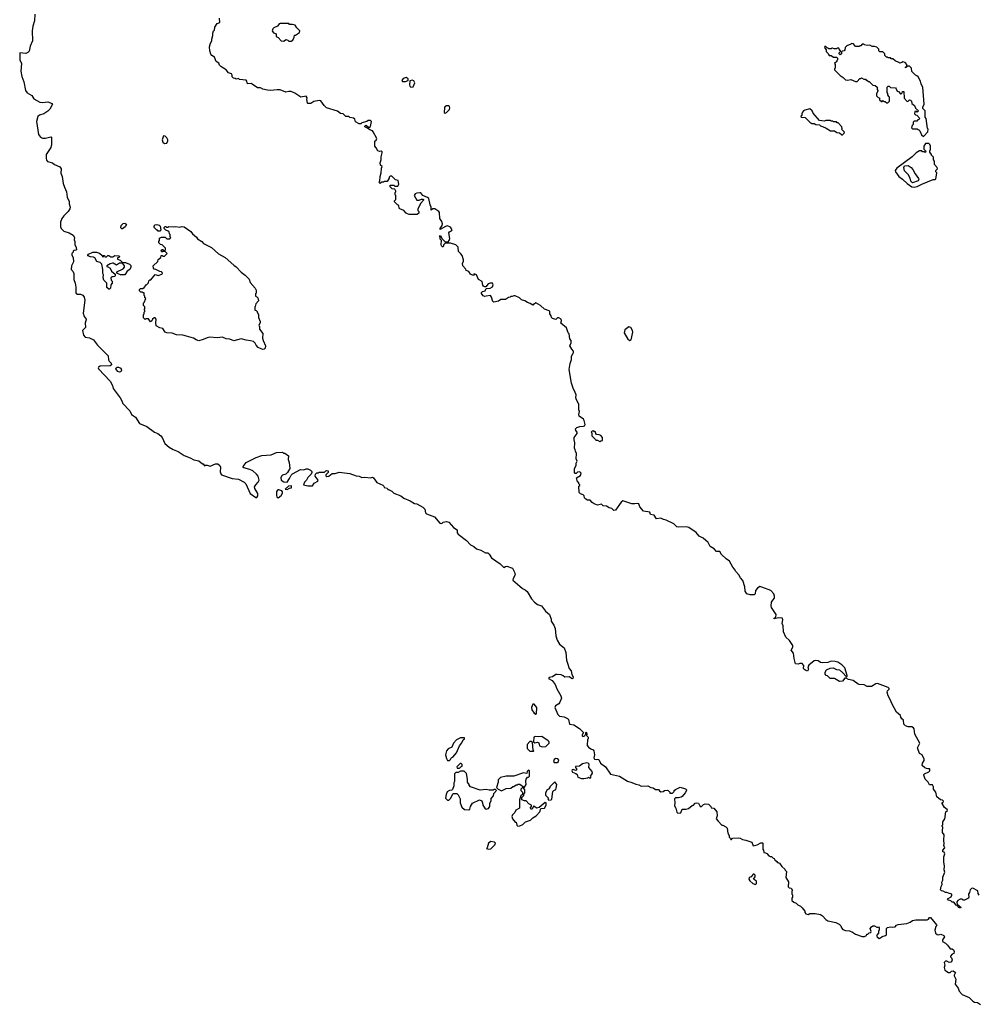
# Model space of a CAD drawing. Extents: x 1966327 to 2147849, y 395140 to 552178.
# Tile 60 of 256: x 2073728 to 2086296, y 422722 to 435631. Entities that reach past the tile are written whole.
import ezdxf

# ---------------------------------------------------------------- set-up
doc = ezdxf.new("R2010")
doc.units = 0

msp = doc.modelspace()

# ---------------------------------------------------------------- linework, layer by layer
at = {"layer": '0CON20XD'}
for points in [[(2073926, 435705), (2073924, 435615), (2073901, 435545), (2073892, 435485), (2073896, 435355), (2073866, 435284), (2073851, 435219), (2073835, 435200), (2073808, 435188), (2073732, 435198), (2073728, 435145), (2073732, 435105), (2073751, 435055), (2073744, 434955), (2073758, 434885), (2073784, 434815), (2073805, 434704), (2073825, 434674), (2073886, 434636), (2073912, 434595), (2073991, 434551), (2074025, 434546), (2074095, 434554), (2074154, 434534), (2074160, 434525), (2074121, 434459), (2074097, 434433), (2074045, 434395), (2073989, 434381), (2073967, 434363), (2073949, 434295), (2073974, 434125), (2073999, 434089), (2074025, 434076), (2074065, 434076), (2074136, 434096), (2074145, 434090), (2074146, 434074), (2074147, 433995), (2074138, 433955), (2074076, 433865), (2074074, 433815), (2074080, 433790), (2074094, 433774), (2074156, 433756), (2074184, 433734), (2074255, 433700), (2074273, 433675), (2074269, 433619), (2074287, 433575), (2074300, 433485), (2074314, 433434), (2074342, 433375), (2074350, 433305), (2074376, 433246), (2074377, 433215), (2074389, 433175), (2074385, 433150), (2074363, 433117), (2074305, 433060), (2074282, 433025), (2074262, 432975), (2074262, 432915), (2074270, 432895), (2074305, 432858), (2074376, 432836), (2074430, 432805), (2074446, 432776), (2074442, 432745), (2074452, 432725), (2074453, 432685), (2074469, 432645), (2074472, 432615), (2074465, 432608), (2074440, 432605), (2074430, 432595), (2074430, 432585), (2074410, 432565), (2074413, 432543), (2074428, 432515), (2074432, 432455), (2074408, 432405), (2074402, 432355), (2074423, 432333), (2074437, 432305), (2074438, 432225), (2074454, 432175)], [(2079845, 432008), (2079825, 432003), (2079805, 432010), (2079783, 432043), (2079782, 432055), (2079795, 432068), (2079830, 432075), (2079842, 432108), (2079895, 432111), (2079925, 432131), (2079936, 432155), (2079927, 432175), (2079895, 432178), (2079870, 432170), (2079840, 432130), (2079825, 432128), (2079807, 432137), (2079799, 432149), (2079789, 432199), (2079742, 432225), (2079718, 432288), (2079685, 432300), (2079680, 432295), (2079688, 432282), (2079665, 432282), (2079640, 432295), (2079615, 432328), (2079582, 432342), (2079575, 432360), (2079538, 432405), (2079533, 432433), (2079548, 432465), (2079548, 432485), (2079529, 432539), (2079513, 432563), (2079482, 432592), (2079477, 432647), (2079448, 432678), (2079375, 432700), (2079305, 432700), (2079290, 432685), (2079280, 432655), (2079273, 432653), (2079260, 432665), (2079252, 432685), (2079260, 432735), (2079240, 432755), (2079240, 432785), (2079232, 432798), (2079245, 432800), (2079250, 432795), (2079262, 432762), (2079302, 432722), (2079345, 432720), (2079360, 432735), (2079367, 432763), (2079354, 432836), (2079361, 432849), (2079390, 432865), (2079397, 432875), (2079375, 432912), (2079335, 432927), (2079309, 432921), (2079242, 432882), (2079240, 432895), (2079267, 432933), (2079270, 432955), (2079262, 432985), (2079238, 433025), (2079232, 433102), (2079222, 433115), (2079172, 433152), (2079145, 433150), (2079122, 433132), (2079122, 433175), (2079108, 433205), (2079093, 433285), (2079075, 433300), (2079015, 433328), (2078985, 433360), (2078975, 433362), (2078933, 433357), (2078914, 433346), (2078900, 433325), (2078936, 433266), (2078964, 433264), (2078995, 433277), (2079015, 433280), (2079020, 433275), (2079020, 433265), (2078986, 433224), (2078948, 433152), (2078948, 433128), (2078960, 433115), (2078960, 433095), (2078940, 433075), (2078835, 433077), (2078814, 433084), (2078794, 433094), (2078765, 433130), (2078712, 433152), (2078702, 433162), (2078700, 433195), (2078680, 433205), (2078640, 433245), (2078640, 433255), (2078658, 433275), (2078660, 433325), (2078650, 433335), (2078650, 433365), (2078660, 433375), (2078660, 433385), (2078645, 433410), (2078610, 433415), (2078585, 433440), (2078580, 433455), (2078585, 433460), (2078635, 433460), (2078645, 433450), (2078685, 433450), (2078698, 433475), (2078690, 433525), (2078655, 433530), (2078605, 433580), (2078585, 433580), (2078572, 433568), (2078570, 433555), (2078545, 433510), (2078505, 433510), (2078497, 433503), (2078475, 433500), (2078455, 433482), (2078443, 433493), (2078440, 433505), (2078450, 433515), (2078452, 433575), (2078468, 433625), (2078472, 433685), (2078480, 433705), (2078460, 433725), (2078452, 433755), (2078466, 433794), (2078467, 433833), (2078482, 433885), (2078478, 433898), (2078467, 433907), (2078447, 433903), (2078425, 433912), (2078403, 433953), (2078383, 433973), (2078382, 434025), (2078385, 434040), (2078400, 434050), (2078412, 434075), (2078362, 434162), (2078352, 434172), (2078317, 434185), (2078289, 434209), (2078252, 434225), (2078253, 434237), (2078265, 434248), (2078276, 434246), (2078303, 434223), (2078315, 434222), (2078325, 434232), (2078340, 434295), (2078325, 434310), (2078295, 434308), (2078280, 434295), (2078213, 434277), (2078202, 434268), (2078178, 434268), (2078132, 434292), (2078120, 434325), (2078105, 434340), (2078055, 434350), (2078045, 434360), (2078005, 434360), (2077967, 434397), (2077933, 434403), (2077895, 434430), (2077752, 434475), (2077718, 434505), (2077675, 434567), (2077655, 434570), (2077585, 434558), (2077545, 434532), (2077505, 434532), (2077500, 434535), (2077493, 434585), (2077498, 434605), (2077485, 434630), (2077415, 434617), (2077336, 434666), (2077285, 434688), (2077255, 434690), (2077215, 434683), (2077145, 434711), (2077105, 434713), (2077015, 434702), (2076975, 434707), (2076915, 434722), (2076886, 434736), (2076845, 434738), (2076777, 434787), (2076763, 434793), (2076715, 434792), (2076708, 434825), (2076695, 434840), (2076608, 434848), (2076595, 434860), (2076565, 434850), (2076555, 434860), (2076530, 434865), (2076515, 434880), (2076512, 434905), (2076503, 434923), (2076464, 434934), (2076435, 434972), (2076365, 435018), (2076348, 435035), (2076339, 435059), (2076302, 435082), (2076280, 435140), (2076245, 435163), (2076235, 435178), (2076220, 435225), (2076218, 435275), (2076230, 435325), (2076247, 435355), (2076247, 435375), (2076262, 435425), (2076262, 435455), (2076270, 435485), (2076280, 435495), (2076288, 435535), (2076315, 435580), (2076350, 435595), (2076348, 435652)], [(2077192, 435348), (2077215, 435370), (2077242, 435362), (2077255, 435350), (2077285, 435350), (2077307, 435363), (2077327, 435403), (2077332, 435428), (2077345, 435430), (2077398, 435465), (2077400, 435485), (2077360, 435525), (2077338, 435558), (2077305, 435570), (2077265, 435570), (2077255, 435580), (2077145, 435580), (2077130, 435575), (2077110, 435545), (2077060, 435525), (2077045, 435510), (2077040, 435485), (2077055, 435460), (2077090, 435445), (2077092, 435412), (2077116, 435396), (2077155, 435352), (2077192, 435348)], [(2085575, 434100), (2085635, 434160), (2085640, 434195), (2085630, 434205), (2085610, 434335), (2085600, 434355), (2085597, 434437), (2085570, 434465), (2085570, 434485), (2085588, 434525), (2085570, 434745), (2085548, 434785), (2085538, 434825), (2085505, 434880), (2085490, 434895), (2085472, 434902), (2085422, 434952), (2085420, 434995), (2085408, 435008), (2085395, 435020), (2085360, 435020), (2085358, 435012), (2085342, 435002), (2085342, 435008), (2085360, 435020), (2085360, 435045), (2085338, 435068), (2085305, 435080), (2085295, 435070), (2085265, 435060), (2085255, 435070), (2085205, 435090), (2085175, 435120), (2085155, 435120), (2085145, 435130), (2085115, 435130), (2085105, 435140), (2085092, 435142), (2085072, 435162), (2085070, 435185), (2085045, 435210), (2085005, 435210), (2084992, 435222), (2084990, 435245), (2084965, 435270), (2084935, 435280), (2084905, 435280), (2084875, 435298), (2084845, 435292), (2084805, 435300), (2084795, 435310), (2084775, 435310), (2084755, 435290), (2084745, 435290), (2084735, 435280), (2084685, 435280), (2084660, 435315), (2084635, 435320), (2084625, 435310), (2084572, 435288), (2084552, 435265), (2084546, 435234), (2084535, 435222), (2084512, 435218), (2084502, 435208), (2084500, 435185), (2084485, 435172), (2084473, 435183), (2084472, 435195), (2084488, 435212), (2084490, 435225), (2084470, 435245), (2084465, 435260), (2084445, 435260), (2084435, 435250), (2084405, 435250), (2084385, 435260), (2084375, 435260), (2084365, 435250), (2084335, 435250), (2084325, 435260), (2084312, 435262), (2084295, 435280), (2084285, 435280), (2084280, 435265), (2084300, 435235), (2084300, 435215), (2084328, 435188), (2084330, 435175), (2084342, 435162), (2084365, 435160), (2084398, 435138), (2084435, 435140), (2084448, 435128), (2084450, 435105), (2084440, 435095), (2084440, 435085), (2084410, 435055), (2084420, 435045), (2084420, 434995), (2084410, 434985), (2084410, 434975), (2084485, 434898), (2084523, 434873), (2084553, 434843), (2084585, 434838), (2084625, 434848), (2084685, 434820), (2084707, 434823), (2084742, 434858), (2084755, 434860), (2084765, 434870), (2084795, 434850), (2084815, 434850), (2084825, 434840), (2084835, 434840), (2084855, 434820), (2084865, 434820), (2084912, 434772), (2084945, 434770), (2084970, 434745), (2084970, 434715), (2084980, 434705), (2084980, 434695), (2084960, 434665), (2084960, 434635), (2084982, 434612), (2085000, 434605), (2085002, 434582), (2085025, 434560), (2085035, 434560), (2085045, 434570), (2085055, 434560), (2085075, 434560), (2085095, 434540), (2085108, 434542), (2085130, 434565), (2085130, 434615), (2085120, 434625), (2085120, 434635), (2085110, 434645), (2085110, 434665), (2085100, 434675), (2085100, 434745), (2085112, 434758), (2085128, 434758), (2085145, 434740), (2085208, 434738), (2085220, 434725), (2085232, 434692), (2085248, 434688), (2085275, 434660), (2085285, 434660), (2085298, 434672), (2085302, 434688), (2085318, 434688), (2085322, 434602), (2085365, 434560), (2085378, 434562), (2085395, 434580), (2085408, 434578), (2085420, 434565), (2085422, 434532), (2085458, 434508), (2085472, 434472), (2085510, 434435), (2085495, 434420), (2085485, 434430), (2085462, 434428), (2085460, 434395), (2085472, 434382), (2085488, 434378), (2085530, 434335), (2085518, 434322), (2085502, 434318), (2085488, 434302), (2085455, 434300), (2085442, 434288), (2085440, 434255), (2085430, 434245), (2085420, 434215), (2085435, 434200), (2085495, 434200), (2085505, 434190), (2085518, 434188), (2085530, 434175), (2085552, 434122), (2085575, 434100)], [(2078745, 434820), (2078785, 434822), (2078820, 434835), (2078820, 434855), (2078795, 434872), (2078755, 434858), (2078740, 434835), (2078745, 434820)], [(2078855, 434748), (2078885, 434752), (2078908, 434805), (2078895, 434830), (2078875, 434840), (2078842, 434828), (2078838, 434775), (2078841, 434761), (2078855, 434748)], [(2079305, 434406), (2079325, 434413), (2079361, 434455), (2079369, 434475), (2079364, 434494), (2079352, 434502), (2079325, 434502), (2079303, 434487), (2079298, 434475), (2079294, 434414), (2079305, 434406)], [(2084515, 434120), (2084538, 434142), (2084540, 434155), (2084500, 434195), (2084510, 434205), (2084508, 434228), (2084458, 434278), (2084445, 434280), (2084435, 434290), (2084395, 434290), (2084385, 434300), (2084365, 434300), (2084355, 434310), (2084295, 434310), (2084275, 434302), (2084215, 434310), (2084130, 434405), (2084118, 434435), (2084085, 434462), (2084020, 434445), (2084002, 434435), (2083992, 434418), (2083980, 434395), (2083980, 434375), (2083970, 434365), (2083972, 434352), (2084025, 434350), (2084087, 434287), (2084115, 434272), (2084145, 434270), (2084165, 434258), (2084212, 434252), (2084228, 434238), (2084255, 434232), (2084301, 434211), (2084360, 434175), (2084412, 434172), (2084443, 434153), (2084475, 434150), (2084505, 434120), (2084515, 434120)], [(2075625, 434008), (2075655, 434012), (2075669, 434041), (2075668, 434058), (2075655, 434082), (2075635, 434102), (2075615, 434110), (2075598, 434055), (2075603, 434025), (2075625, 434008)], [(2085455, 433434), (2085495, 433446), (2085555, 433476), (2085705, 433534), (2085725, 433537), (2085737, 433545), (2085743, 433565), (2085750, 433625), (2085740, 433635), (2085740, 433655), (2085760, 433675), (2085758, 433695), (2085723, 433733), (2085720, 433775), (2085710, 433795), (2085707, 433827), (2085680, 433855), (2085680, 433865), (2085660, 433895), (2085660, 433915), (2085670, 433925), (2085668, 433975), (2085660, 433995), (2085645, 434010), (2085602, 434008), (2085580, 433975), (2085580, 433935), (2085610, 433905), (2085598, 433892), (2085585, 433900), (2085565, 433900), (2085555, 433910), (2085525, 433910), (2085483, 433887), (2085428, 433835), (2085226, 433685), (2085206, 433655), (2085209, 433635), (2085255, 433574), (2085302, 433542), (2085365, 433482), (2085425, 433442), (2085455, 433434)], [(2085435, 433493), (2085410, 433515), (2085402, 433555), (2085375, 433600), (2085328, 433648), (2085318, 433695), (2085330, 433715), (2085375, 433720), (2085415, 433693), (2085439, 433669), (2085469, 433609), (2085510, 433550), (2085514, 433535), (2085505, 433517), (2085435, 433493)], [(2075075, 432890), (2075065, 432890), (2075053, 432903), (2075058, 432935), (2075085, 432960), (2075105, 432962), (2075120, 432955), (2075128, 432945), (2075112, 432915), (2075075, 432890)], [(2076915, 431309), (2076895, 431314), (2076854, 431334), (2076828, 431365), (2076815, 431390), (2076792, 431412), (2076755, 431423), (2076695, 431429), (2076630, 431445), (2076535, 431423), (2076485, 431444), (2076435, 431448), (2076385, 431469), (2076315, 431460), (2076215, 431467), (2076185, 431462), (2076135, 431439), (2076075, 431423), (2076042, 431435), (2076008, 431458), (2075914, 431484), (2075865, 431496), (2075785, 431499), (2075725, 431523), (2075655, 431527), (2075635, 431533), (2075605, 431583), (2075565, 431590), (2075519, 431619), (2075511, 431655), (2075518, 431705), (2075505, 431723), (2075489, 431721), (2075467, 431703), (2075460, 431685), (2075445, 431670), (2075415, 431710), (2075385, 431710), (2075375, 431700), (2075352, 431722), (2075350, 431765), (2075360, 431775), (2075360, 431795), (2075370, 431805), (2075370, 431825), (2075360, 431835), (2075370, 431845), (2075370, 431865), (2075350, 431885), (2075350, 431915), (2075360, 431925), (2075380, 431975), (2075370, 431985), (2075370, 432005), (2075360, 432015), (2075358, 432048), (2075345, 432050), (2075335, 432060), (2075315, 432060), (2075300, 432075), (2075300, 432095), (2075312, 432108), (2075342, 432108), (2075359, 432121), (2075380, 432145), (2075380, 432155), (2075395, 432160), (2075418, 432182), (2075422, 432208), (2075435, 432220), (2075448, 432222), (2075505, 432290), (2075545, 432277), (2075590, 432295), (2075600, 432305), (2075598, 432318), (2075587, 432327), (2075565, 432328), (2075515, 432358), (2075492, 432362), (2075483, 432373), (2075480, 432405), (2075538, 432462), (2075542, 432488), (2075578, 432512), (2075582, 432538), (2075595, 432540), (2075605, 432530), (2075625, 432530), (2075660, 432565), (2075635, 432590), (2075605, 432590), (2075592, 432582), (2075582, 432608), (2075595, 432620), (2075605, 432620), (2075625, 432600), (2075640, 432615), (2075640, 432635), (2075598, 432678), (2075572, 432682), (2075550, 432705), (2075550, 432725), (2075560, 432735), (2075560, 432765), (2075585, 432780), (2075635, 432780), (2075655, 432760), (2075695, 432760), (2075710, 432775), (2075700, 432785), (2075700, 432815), (2075690, 432825), (2075688, 432848), (2075675, 432860), (2075642, 432872), (2075622, 432892), (2075620, 432905), (2075635, 432920), (2075645, 432920), (2075655, 432910), (2075675, 432910), (2075685, 432920), (2075745, 432917), (2075775, 432922), (2075825, 432910), (2075855, 432920), (2075885, 432916), (2075973, 432855), (2075992, 432825), (2076045, 432778), (2076058, 432758), (2076117, 432725), (2076139, 432699), (2076244, 432644), (2076335, 432562), (2076423, 432513), (2076534, 432414), (2076565, 432392), (2076630, 432320), (2076685, 432283), (2076712, 432255), (2076735, 432230), (2076750, 432185), (2076815, 432110), (2076827, 432087), (2076830, 432045), (2076820, 432035), (2076820, 432005), (2076838, 431998), (2076850, 431985), (2076860, 431945), (2076822, 431905), (2076817, 431873), (2076810, 431865), (2076810, 431825), (2076828, 431818), (2076840, 431805), (2076840, 431795), (2076860, 431765), (2076860, 431725), (2076880, 431675), (2076880, 431655), (2076862, 431625), (2076870, 431605), (2076870, 431575), (2076917, 431517), (2076912, 431455), (2076920, 431425), (2076952, 431355), (2076947, 431325), (2076935, 431312), (2076915, 431309)], [(2075565, 432860), (2075545, 432860), (2075535, 432870), (2075525, 432870), (2075490, 432905), (2075490, 432925), (2075505, 432940), (2075525, 432948), (2075557, 432937), (2075570, 432925), (2075580, 432875), (2075565, 432860)], [(2074905, 432100), (2074895, 432100), (2074872, 432122), (2074870, 432175), (2074830, 432215), (2074822, 432245), (2074828, 432285), (2074818, 432305), (2074820, 432355), (2074806, 432426), (2074785, 432447), (2074741, 432461), (2074715, 432508), (2074695, 432518), (2074655, 432520), (2074620, 432535), (2074620, 432545), (2074630, 432555), (2074688, 432582), (2074735, 432582), (2074775, 432570), (2074808, 432538), (2074815, 432520), (2074830, 432525), (2074820, 432535), (2074825, 432540), (2074838, 432538), (2074845, 432520), (2074865, 432520), (2074885, 432540), (2074895, 432540), (2074925, 432522), (2074947, 432523), (2074975, 432538), (2075027, 432537), (2075040, 432525), (2075028, 432512), (2075012, 432508), (2075012, 432492), (2075045, 432480), (2075075, 432450), (2075115, 432448), (2075166, 432426), (2075185, 432410), (2075187, 432385), (2075174, 432356), (2075138, 432335), (2075115, 432298), (2075105, 432288), (2075095, 432287), (2075048, 432288), (2075012, 432302), (2075000, 432315), (2075000, 432325), (2075083, 432367), (2075100, 432385), (2075103, 432405), (2075078, 432438), (2075035, 432437), (2074995, 432412), (2074955, 432437), (2074945, 432437), (2074915, 432429), (2074870, 432405), (2074870, 432395), (2074885, 432392), (2074912, 432375), (2074930, 432335), (2074980, 432295), (2074980, 432275), (2074970, 432265), (2074952, 432258), (2074935, 432260), (2074923, 432247), (2074928, 432218), (2074940, 432205), (2074940, 432175), (2074923, 432157), (2074917, 432113), (2074905, 432100)], [(2074454, 432175), (2074466, 432125), (2074463, 432045), (2074485, 432033), (2074525, 432031), (2074555, 432019), (2074572, 431995), (2074581, 431955), (2074561, 431785), (2074575, 431740), (2074600, 431705), (2074600, 431695), (2074588, 431655), (2074590, 431595), (2074552, 431555), (2074564, 431494), (2074585, 431469), (2074645, 431460), (2074697, 431435), (2074750, 431365), (2074890, 431225), (2074893, 431173), (2074900, 431155), (2074927, 431127), (2074930, 431105), (2074915, 431092), (2074785, 431089), (2074763, 431075), (2074757, 431065), (2074760, 431055), (2074913, 430893), (2074944, 430835), (2074954, 430795), (2075045, 430672), (2075070, 430625), (2075074, 430604), (2075173, 430503), (2075194, 430454), (2075248, 430418), (2075297, 430337), (2075395, 430296), (2075495, 430222), (2075537, 430205), (2075577, 430175), (2075594, 430155), (2075630, 430075), (2075686, 430026), (2075740, 429995), (2075805, 429970), (2075885, 429919), (2075965, 429889), (2076012, 429862), (2076078, 429848), (2076125, 429810), (2076135, 429810), (2076140, 429795), (2076153, 429783), (2076165, 429790), (2076185, 429790), (2076225, 429777), (2076295, 429810), (2076325, 429808), (2076352, 429785), (2076362, 429765), (2076358, 429705), (2076365, 429678), (2076375, 429666), (2076515, 429616), (2076595, 429606), (2076670, 429570), (2076694, 429545), (2076751, 429421), (2076822, 429365), (2076838, 429365), (2076852, 429388), (2076851, 429421), (2076810, 429485), (2076806, 429505), (2076823, 429535), (2076854, 429566), (2076867, 429593), (2076853, 429645), (2076834, 429674), (2076786, 429716), (2076745, 429734), (2076668, 429755), (2076653, 429765), (2076657, 429775), (2076698, 429825), (2076828, 429892), (2076904, 429916), (2077025, 429927), (2077095, 429958), (2077175, 429960), (2077185, 429950), (2077205, 429950), (2077250, 429915), (2077248, 429865), (2077260, 429825), (2077268, 429745), (2077238, 429695), (2077215, 429672), (2077175, 429658), (2077162, 429645), (2077153, 429623), (2077158, 429595), (2077193, 429573), (2077235, 429570), (2077266, 429614), (2077285, 429660), (2077303, 429677), (2077408, 429732), (2077455, 429728), (2077485, 429742), (2077505, 429742), (2077540, 429725), (2077558, 429708), (2077560, 429695), (2077550, 429675), (2077505, 429630), (2077490, 429595), (2077463, 429567), (2077450, 429535), (2077505, 429518), (2077565, 429522), (2077590, 429555), (2077638, 429582), (2077640, 429595), (2077602, 429645), (2077608, 429672), (2077625, 429690), (2077645, 429690), (2077655, 429700), (2077725, 429700), (2077743, 429717), (2077755, 429720), (2077770, 429715), (2077770, 429695), (2077740, 429665), (2077742, 429652), (2077755, 429642), (2077780, 429645), (2077825, 429680), (2077865, 429683), (2077915, 429700), (2078055, 429680), (2078140, 429650), (2078178, 429645), (2078215, 429628), (2078255, 429632), (2078325, 429623), (2078355, 429632), (2078368, 429625), (2078408, 429565), (2078487, 429527), (2078500, 429515), (2078505, 429500), (2078545, 429490), (2078555, 429470), (2078565, 429470), (2078605, 429448), (2078635, 429423), (2078727, 429387), (2078765, 429359), (2078847, 429323), (2078905, 429290), (2078935, 429282), (2079015, 429241), (2079040, 429215), (2079050, 429165), (2079061, 429151), (2079165, 429112), (2079235, 429032), (2079262, 429028), (2079278, 429042), (2079325, 429052), (2079355, 429042), (2079415, 428972), (2079462, 428945), (2079462, 428905), (2079478, 428885), (2079585, 428803), (2079640, 428745), (2079684, 428724), (2079716, 428696), (2079775, 428677), (2079835, 428643), (2079865, 428642), (2079882, 428625), (2079912, 428575), (2080026, 428496), (2080075, 428448), (2080096, 428464), (2080115, 428468), (2080189, 428439), (2080215, 428389), (2080224, 428355), (2080197, 428305), (2080192, 428285), (2080284, 428204), (2080322, 428172), (2080356, 428156), (2080382, 428135), (2080440, 428040), (2080476, 427996), (2080515, 427966), (2080567, 427945), (2080622, 427875), (2080673, 427835), (2080695, 427770), (2080697, 427745), (2080731, 427695), (2080748, 427648), (2080756, 427555), (2080774, 427495), (2080807, 427445), (2080867, 427397), (2080888, 427335), (2080898, 427235), (2080908, 427195), (2080932, 427125), (2080960, 427095), (2080968, 427048), (2080982, 427015), (2080978, 426992), (2080965, 426990), (2080937, 427017), (2080875, 427010), (2080855, 427030), (2080825, 427042), (2080775, 427048), (2080755, 427047), (2080715, 427016), (2080670, 427005), (2080662, 426995), (2080707, 426967), (2080746, 426916), (2080769, 426859), (2080822, 426768), (2080830, 426735), (2080810, 426685), (2080796, 426664), (2080752, 426635), (2080743, 426615), (2080784, 426524), (2080805, 426498), (2080865, 426490), (2080911, 426471), (2080923, 426455), (2080937, 426397), (2080992, 426385), (2081065, 426337), (2081120, 426285), (2081100, 426255), (2081102, 426242), (2081113, 426233), (2081138, 426242), (2081140, 426255), (2081150, 426265), (2081150, 426285), (2081155, 426290), (2081160, 426285), (2081160, 426275), (2081170, 426265), (2081160, 426255), (2081160, 426245), (2081180, 426225), (2081180, 426205), (2081170, 426195), (2081168, 426115), (2081184, 426094), (2081215, 426070), (2081245, 426060), (2081257, 426047), (2081262, 425995), (2081253, 425955), (2081265, 425938), (2081285, 425931), (2081305, 425938), (2081320, 425930), (2081344, 425885), (2081408, 425838), (2081475, 425741), (2081590, 425715), (2081696, 425646), (2081755, 425632), (2081805, 425607), (2081845, 425600), (2081875, 425583), (2081965, 425588), (2082003, 425563), (2082032, 425562), (2082065, 425538), (2082092, 425538), (2082105, 425538), (2082115, 425520), (2082135, 425508), (2082165, 425512), (2082183, 425527), (2082215, 425530), (2082230, 425525), (2082250, 425505), (2082252, 425492), (2082285, 425490), (2082308, 425512), (2082310, 425525), (2082325, 425540), (2082385, 425570), (2082456, 425546), (2082468, 425535), (2082468, 425525), (2082452, 425495), (2082415, 425448), (2082402, 425438), (2082365, 425430), (2082325, 425430), (2082313, 425417), (2082318, 425365), (2082312, 425325), (2082332, 425292), (2082345, 425240), (2082355, 425230), (2082395, 425232), (2082415, 425280), (2082465, 425280), (2082495, 425290), (2082545, 425330), (2082560, 425335), (2082585, 425360), (2082604, 425366), (2082629, 425359), (2082648, 425318), (2082665, 425318), (2082695, 425342), (2082715, 425350), (2082757, 425347), (2082790, 425315), (2082795, 425300), (2082830, 425295), (2082868, 425245), (2082872, 425195), (2082860, 425155), (2082884, 425124), (2082935, 425070), (2082945, 425070), (2082985, 425048), (2083005, 425030), (2083012, 424965), (2083030, 424935), (2083030, 424915), (2083048, 424898), (2083052, 424882), (2083058, 424882), (2083075, 424900), (2083155, 424907), (2083175, 424902), (2083205, 424882), (2083246, 424876), (2083325, 424848), (2083345, 424802), (2083395, 424813), (2083445, 424840), (2083465, 424840), (2083470, 424835), (2083470, 424755), (2083480, 424745), (2083482, 424712), (2083505, 424710), (2083525, 424700), (2083551, 424671), (2083568, 424662), (2083585, 424660), (2083605, 424640), (2083620, 424635), (2083630, 424615), (2083656, 424596), (2083665, 424580), (2083690, 424575), (2083721, 424531), (2083760, 424495), (2083763, 424483), (2083780, 424465), (2083772, 424385), (2083807, 424327), (2083803, 424263), (2083815, 424250), (2083840, 424245), (2083860, 424215), (2083850, 424205), (2083850, 424165), (2083858, 424158), (2083860, 424125), (2083850, 424115), (2083850, 424085), (2083875, 424060), (2083908, 424048), (2083930, 424025), (2083965, 424008), (2083988, 423988), (2084022, 423945), (2084023, 423925), (2084035, 423908), (2084065, 423902), (2084087, 423913), (2084155, 423913), (2084225, 423898), (2084255, 423883), (2084296, 423836), (2084325, 423817), (2084426, 423796), (2084470, 423775), (2084495, 423750), (2084503, 423723), (2084520, 423705), (2084555, 423690), (2084605, 423686), (2084648, 423668), (2084685, 423643), (2084775, 423610), (2084805, 423610), (2084830, 423625), (2084835, 423640), (2084848, 423642), (2084865, 423658), (2084888, 423662), (2084890, 423675), (2084878, 423715), (2084895, 423738), (2084915, 423750), (2084935, 423750), (2084965, 423732), (2084978, 423732), (2084985, 423740), (2084997, 423727), (2084997, 423697), (2084988, 423675), (2084986, 423654), (2084960, 423625), (2084968, 423605), (2084995, 423587), (2085015, 423593), (2085035, 423610), (2085080, 423625), (2085090, 423635), (2085090, 423715), (2085105, 423730), (2085145, 423738), (2085165, 423732)], [(2086305, 424153), (2086294, 424174), (2086290, 424210), (2086225, 424243), (2086205, 424242), (2086188, 424225), (2086182, 424188), (2086168, 424165), (2086172, 424125), (2086165, 424112), (2086115, 424090), (2086095, 424090), (2086085, 424100), (2086058, 424102), (2086027, 424083), (2086013, 424067), (2086013, 424053), (2086027, 424027), (2086068, 423998), (2086060, 423985), (2086035, 423992), (2086028, 424008), (2086005, 424022), (2085975, 424060), (2085955, 424062), (2085937, 424077), (2085905, 424088), (2085893, 424107), (2085939, 424131), (2085950, 424155), (2085948, 424168), (2085905, 424178), (2085885, 424190), (2085865, 424190), (2085835, 424208), (2085815, 424210), (2085802, 424225), (2085807, 424265), (2085822, 424295), (2085818, 424325), (2085829, 424351), (2085831, 424389), (2085857, 424455), (2085848, 424485), (2085852, 424535), (2085845, 424590), (2085842, 424655), (2085857, 424695), (2085850, 424715), (2085832, 424722), (2085830, 424745), (2085857, 424775), (2085842, 424805), (2085848, 424825), (2085842, 424875), (2085848, 424945), (2085827, 424977), (2085824, 424995), (2085830, 425045), (2085820, 425055), (2085820, 425065), (2085830, 425075), (2085830, 425115), (2085858, 425155), (2085863, 425175), (2085864, 425226), (2085870, 425245), (2085890, 425265), (2085888, 425275), (2085854, 425304), (2085820, 425355), (2085822, 425368), (2085835, 425370), (2085840, 425385), (2085825, 425398), (2085802, 425402), (2085752, 425442), (2085740, 425505), (2085708, 425545), (2085707, 425575), (2085695, 425598), (2085655, 425602), (2085637, 425637), (2085597, 425675), (2085580, 425725), (2085582, 425735), (2085590, 425745), (2085648, 425772), (2085660, 425785), (2085660, 425805), (2085655, 425810), (2085635, 425808), (2085615, 425813), (2085594, 425824), (2085560, 425855), (2085562, 425885), (2085585, 425920), (2085587, 425935), (2085558, 425995), (2085525, 426010), (2085497, 426085), (2085530, 426145), (2085464, 426265), (2085456, 426336), (2085445, 426349), (2085425, 426359), (2085375, 426360), (2085342, 426375), (2085321, 426395), (2085316, 426446), (2085293, 426463), (2085278, 426488), (2085275, 426510), (2085221, 426551), (2085161, 426665), (2085145, 426712), (2085115, 426768), (2085101, 426815), (2085106, 426834), (2085128, 426855), (2085128, 426865), (2085112, 426875), (2084975, 426930), (2084954, 426926), (2084895, 426888), (2084840, 426890), (2084801, 426911), (2084735, 426914), (2084720, 426920), (2084656, 426966), (2084595, 426982), (2084565, 427000), (2084545, 427000), (2084515, 426960), (2084475, 426954), (2084412, 426992), (2084354, 426994), (2084318, 427028), (2084302, 427035), (2084290, 427050), (2084289, 427075), (2084304, 427106), (2084355, 427130), (2084394, 427134), (2084435, 427113), (2084476, 427106), (2084520, 427070), (2084565, 427020), (2084575, 427020), (2084578, 427035), (2084544, 427134), (2084505, 427173), (2084455, 427207), (2084418, 427218), (2084365, 427223), (2084325, 427204), (2084255, 427200), (2084228, 427205), (2084195, 427224), (2084165, 427232), (2084145, 427226), (2084072, 427168), (2084062, 427145), (2084068, 427115), (2084055, 427092), (2084035, 427098), (2084008, 427115), (2084004, 427125), (2084010, 427165), (2083985, 427190), (2083955, 427190), (2083935, 427182), (2083900, 427185), (2083880, 427255), (2083872, 427325), (2083843, 427365), (2083862, 427405), (2083862, 427425), (2083822, 427492), (2083774, 427534), (2083740, 427605), (2083736, 427685), (2083723, 427715), (2083731, 427765), (2083727, 427785), (2083675, 427790), (2083620, 427775), (2083620, 427785), (2083642, 427798), (2083646, 427835), (2083585, 427923), (2083578, 427945), (2083586, 427995), (2083600, 428020), (2083623, 428045), (2083624, 428074), (2083614, 428105), (2083575, 428149), (2083458, 428192), (2083432, 428198), (2083401, 428179), (2083373, 428147), (2083370, 428105), (2083355, 428090), (2083305, 428090), (2083260, 428105), (2083238, 428138), (2083233, 428195), (2083208, 428278), (2083179, 428315), (2083158, 428355), (2083118, 428395), (2083099, 428429), (2083076, 428455), (2083033, 428533), (2082991, 428561), (2082931, 428621), (2082905, 428660), (2082865, 428660), (2082832, 428695), (2082782, 428725), (2082752, 428775), (2082690, 428835), (2082635, 428858), (2082595, 428910), (2082500, 428975), (2082465, 428983), (2082365, 428977), (2082344, 428984), (2082305, 429023), (2082205, 429071), (2082168, 429078), (2082135, 429097), (2082078, 429088), (2082046, 429136), (2082000, 429145), (2081990, 429175), (2081907, 429187), (2081858, 429245), (2081845, 429282), (2081829, 429289), (2081793, 429283), (2081755, 429282), (2081635, 429323), (2081612, 429305), (2081538, 429202), (2081518, 429198), (2081492, 429222), (2081455, 429232), (2081422, 429252), (2081378, 429258), (2081355, 429280), (2081305, 429268), (2081260, 429285), (2081235, 429300), (2081205, 429330), (2081173, 429333), (2081150, 429345), (2081133, 429363), (2081127, 429387), (2081115, 429400), (2081080, 429415), (2081062, 429432), (2081060, 429515), (2081070, 429525), (2081070, 429535), (2081060, 429545), (2081058, 429558), (2081043, 429573), (2081030, 429625), (2081080, 429655), (2081088, 429685), (2081075, 429700), (2081065, 429702), (2081043, 429697), (2081025, 429680), (2081012, 429682), (2081000, 429695), (2081000, 429745), (2081022, 429785), (2081024, 429816), (2081038, 429845), (2081022, 429875), (2081030, 429945), (2081013, 429973), (2081012, 429992), (2081000, 430015), (2081008, 430085), (2080997, 430125), (2080998, 430155), (2081038, 430205), (2081038, 430225), (2081018, 430245), (2081014, 430266), (2081034, 430286), (2081071, 430299), (2081120, 430300), (2081133, 430307), (2081140, 430325), (2081130, 430375), (2081120, 430395), (2081062, 430435), (2081058, 430455), (2081068, 430495), (2081060, 430515), (2081057, 430585), (2081025, 430660), (2081020, 430675), (2081022, 430712), (2081012, 430745), (2080985, 430800), (2080964, 430864), (2080933, 431045), (2080943, 431125), (2080963, 431177), (2080964, 431216), (2080980, 431255), (2080990, 431265), (2080990, 431285), (2080965, 431310), (2080942, 431355), (2080957, 431393), (2080960, 431425), (2080942, 431445), (2080932, 431512), (2080920, 431525), (2080895, 431590), (2080823, 431653), (2080832, 431685), (2080826, 431706), (2080795, 431723), (2080778, 431722), (2080755, 431702), (2080713, 431713), (2080698, 431725), (2080697, 431747), (2080680, 431775), (2080677, 431807), (2080670, 431815), (2080610, 431835), (2080555, 431882), (2080495, 431920), (2080475, 431900), (2080465, 431900), (2080455, 431890), (2080422, 431912), (2080385, 431922), (2080350, 431945), (2080305, 431960), (2080280, 431985), (2080222, 432012), (2080208, 432012), (2080185, 432000), (2080165, 432000), (2080158, 431992), (2080135, 431988), (2080095, 431961), (2080037, 431963), (2080005, 431943), (2079945, 431928), (2079930, 431935), (2079912, 431995), (2079900, 432015), (2079845, 432008)], [(2081725, 431424), (2081746, 431435), (2081766, 431536), (2081762, 431555), (2081738, 431595), (2081715, 431606), (2081663, 431567), (2081654, 431526), (2081702, 431442), (2081725, 431424)], [(2075035, 431009), (2075015, 431020), (2074988, 431055), (2074991, 431069), (2075004, 431076), (2075025, 431077), (2075053, 431063), (2075063, 431035), (2075055, 431013), (2075035, 431009)], [(2081335, 430100), (2081345, 430110), (2081370, 430115), (2081370, 430155), (2081348, 430178), (2081325, 430190), (2081292, 430192), (2081280, 430205), (2081278, 430228), (2081265, 430230), (2081255, 430240), (2081232, 430238), (2081220, 430225), (2081230, 430215), (2081230, 430175), (2081278, 430128), (2081280, 430120), (2081305, 430120), (2081335, 430100)], [(2077235, 429470), (2077265, 429490), (2077290, 429495), (2077290, 429515), (2077285, 429520), (2077250, 429515), (2077210, 429475), (2077235, 429470)], [(2077115, 429362), (2077158, 429395), (2077172, 429425), (2077172, 429442), (2077163, 429453), (2077125, 429468), (2077113, 429467), (2077093, 429447), (2077094, 429394), (2077100, 429375), (2077115, 429362)], [(2080495, 426528), (2080505, 426530), (2080509, 426615), (2080475, 426657), (2080455, 426658), (2080436, 426615), (2080441, 426585), (2080475, 426538), (2080495, 426528)], [(2079365, 425920), (2079378, 425932), (2079380, 425945), (2079395, 425960), (2079408, 425962), (2079455, 426020), (2079495, 426110), (2079525, 426150), (2079542, 426188), (2079558, 426202), (2079558, 426218), (2079505, 426217), (2079455, 426188), (2079414, 426146), (2079392, 426095), (2079345, 426070), (2079323, 426047), (2079310, 425995), (2079323, 425943), (2079335, 425920), (2079365, 425920)], [(2080465, 426040), (2080470, 426045), (2080460, 426055), (2080450, 426155), (2080435, 426170), (2080415, 426168), (2080383, 426127), (2080380, 426075), (2080415, 426042), (2080465, 426040)], [(2080585, 426098), (2080625, 426102), (2080670, 426145), (2080670, 426165), (2080656, 426176), (2080575, 426232), (2080535, 426228), (2080485, 426232), (2080468, 426225), (2080462, 426162), (2080482, 426152), (2080515, 426158), (2080535, 426150), (2080543, 426113), (2080563, 426103), (2080585, 426098)], [(2079495, 425820), (2079512, 425838), (2079530, 425845), (2079530, 425865), (2079515, 425880), (2079502, 425878), (2079460, 425835), (2079465, 425820), (2079495, 425820)], [(2080775, 425891), (2080793, 425905), (2080797, 425925), (2080785, 425940), (2080755, 425947), (2080735, 425932), (2080727, 425905), (2080735, 425894), (2080775, 425891)], [(2081125, 425682), (2081177, 425693), (2081185, 425700), (2081195, 425690), (2081215, 425692), (2081217, 425707), (2081210, 425715), (2081225, 425730), (2081237, 425755), (2081232, 425775), (2081190, 425825), (2081195, 425870), (2081180, 425885), (2081165, 425890), (2081105, 425874), (2081065, 425844), (2081015, 425840), (2081013, 425825), (2081028, 425808), (2081028, 425792), (2081015, 425786), (2080985, 425802), (2080973, 425797), (2080967, 425785), (2080976, 425766), (2081019, 425749), (2081037, 425735), (2081045, 425702), (2081095, 425683), (2081125, 425682)], [(2079615, 425270), (2079628, 425282), (2079638, 425315), (2079665, 425360), (2079755, 425402), (2079785, 425390), (2079796, 425366), (2079798, 425335), (2079825, 425292), (2079845, 425282), (2079875, 425288), (2079892, 425315), (2079890, 425355), (2079908, 425395), (2079908, 425422), (2079940, 425455), (2079942, 425488), (2079980, 425525), (2079965, 425540), (2079945, 425540), (2079935, 425530), (2079885, 425528), (2079845, 425538), (2079765, 425532), (2079640, 425575), (2079620, 425595), (2079620, 425605), (2079600, 425635), (2079600, 425675), (2079587, 425747), (2079555, 425780), (2079505, 425780), (2079475, 425760), (2079445, 425760), (2079430, 425745), (2079428, 425645), (2079420, 425625), (2079418, 425585), (2079402, 425538), (2079395, 425530), (2079363, 425527), (2079334, 425506), (2079318, 425475), (2079312, 425425), (2079335, 425400), (2079355, 425400), (2079375, 425420), (2079412, 425488), (2079458, 425488), (2079475, 425470), (2079503, 425415), (2079504, 425365), (2079526, 425306), (2079560, 425275), (2079615, 425270)], [(2080045, 425522), (2080105, 425552), (2080165, 425558), (2080195, 425580), (2080205, 425580), (2080235, 425600), (2080255, 425600), (2080265, 425610), (2080285, 425610), (2080332, 425572), (2080345, 425570), (2080368, 425605), (2080362, 425645), (2080368, 425675), (2080385, 425700), (2080398, 425702), (2080410, 425715), (2080410, 425785), (2080405, 425790), (2080390, 425785), (2080380, 425775), (2080375, 425750), (2080335, 425758), (2080206, 425714), (2080105, 425712), (2080030, 425695), (2080000, 425665), (2080002, 425635), (2079980, 425565), (2080002, 425542), (2080045, 425522)], [(2080665, 425400), (2080695, 425402), (2080706, 425414), (2080718, 425512), (2080730, 425525), (2080755, 425538), (2080763, 425557), (2080772, 425605), (2080745, 425638), (2080680, 425575), (2080680, 425565), (2080660, 425545), (2080644, 425536), (2080622, 425495), (2080620, 425465), (2080660, 425425), (2080652, 425412), (2080665, 425400)], [(2080258, 425058), (2080285, 425062), (2080325, 425080), (2080360, 425115), (2080424, 425136), (2080455, 425168), (2080498, 425192), (2080548, 425245), (2080562, 425288), (2080610, 425295), (2080632, 425335), (2080630, 425365), (2080615, 425370), (2080538, 425302), (2080505, 425292), (2080478, 425318), (2080465, 425320), (2080448, 425282), (2080432, 425282), (2080420, 425295), (2080440, 425315), (2080440, 425335), (2080402, 425352), (2080368, 425388), (2080345, 425390), (2080310, 425405), (2080310, 425435), (2080338, 425462), (2080340, 425485), (2080350, 425495), (2080350, 425535), (2080335, 425560), (2080315, 425560), (2080300, 425545), (2080300, 425525), (2080320, 425505), (2080320, 425475), (2080300, 425455), (2080282, 425405), (2080280, 425295), (2080234, 425266), (2080218, 425235), (2080190, 425205), (2080182, 425185), (2080188, 425155), (2080225, 425110), (2080235, 425110), (2080245, 425070), (2080258, 425058)], [(2079875, 424758), (2079905, 424762), (2079958, 424815), (2079968, 424835), (2079955, 424850), (2079905, 424858), (2079874, 424836), (2079858, 424772), (2079850, 424765), (2079875, 424758)], [(2083375, 424292), (2083388, 424305), (2083388, 424338), (2083350, 424365), (2083370, 424395), (2083370, 424415), (2083358, 424428), (2083345, 424430), (2083318, 424392), (2083290, 424385), (2083288, 424365), (2083301, 424341), (2083340, 424305), (2083375, 424292)], [(2085165, 423732), (2085205, 423740), (2085225, 423760), (2085245, 423770), (2085357, 423783), (2085402, 423798), (2085435, 423820), (2085475, 423830), (2085625, 423828), (2085643, 423837), (2085655, 423860), (2085669, 423859), (2085748, 423765), (2085750, 423755), (2085738, 423742), (2085726, 423694), (2085736, 423656), (2085756, 423636), (2085775, 423634), (2085805, 423641), (2085843, 423625), (2085852, 423605), (2085824, 423566), (2085827, 423545), (2085864, 423524), (2085890, 423500), (2085920, 423465), (2085925, 423450), (2085955, 423450), (2085970, 423435), (2085978, 423415), (2085975, 423390), (2085955, 423380), (2085930, 423355), (2085930, 423345), (2085945, 423330), (2085952, 423305), (2085945, 423280), (2085937, 423273), (2085915, 423270), (2085885, 423288), (2085865, 423288), (2085848, 423272), (2085858, 423235), (2085848, 423205), (2085855, 423170), (2085905, 423140), (2085925, 423140), (2085943, 423157), (2085965, 423160), (2085998, 423138), (2085980, 423105), (2085980, 423095), (2086003, 423053), (2085991, 422985), (2086032, 422935), (2086044, 422894), (2086085, 422852), (2086175, 422812), (2086224, 422764), (2086245, 422750), (2086285, 422748), (2086325, 422722)]]:
    msp.add_lwpolyline(points, dxfattribs=at)

doc.saveas('drawing.dxf')
